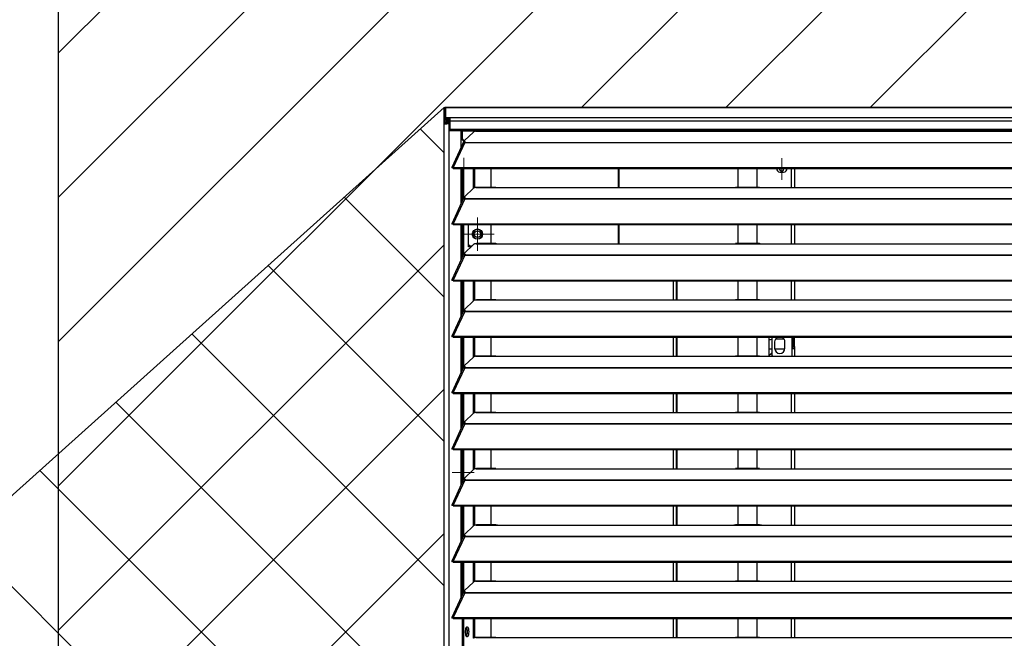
# Model space of a CAD drawing. Header units: millimetres. Extents: x 0 to 39025, y -31299 to 8400.
# Tile 202 of 206: x 15092 to 15857, y 6952 to 7433. Entities that reach past the tile are written whole.
import ezdxf

# ---------------------------------------------------------------- set-up
doc = ezdxf.new("R2010")
doc.units = ezdxf.units.MM
doc.layers.add('ODMIKI funkcionalni', color=253, linetype='Continuous')
doc.layers.add('ODMIKI varnostni', color=252, linetype='Continuous')

# ---------------------------------------------------------------- blocks, each defined once
blk = doc.blocks.new('SW_CENTERMARKSYMBOL_19')
at = {"color": 0, "linetype": 'Continuous', "lineweight": 18}
for p, q in [((0, 2.5), (0, 4.2)), ((-2.5, 0), (-4.2, 0)), ((0, 0), (-2.5, 0)), ((0, 0), (0, 2.5)), ((0, 0), (0, -2.5)), ((0, 0), (2.5, 0)), ((2.5, 0), (4.2, 0)), ((0, -2.5), (0, -4.2))]:
    blk.add_line(p, q, dxfattribs=at)
blk = doc.blocks.new('SW_CENTERMARKSYMBOL_24')
at = {"color": 0, "linetype": 'Continuous', "lineweight": 18}
for p, q in [((0, 2.5), (0, 4.9585)), ((-2.5, 0), (-4.9585, 0)), ((0, 0), (-2.5, 0)), ((0, 0), (0, 2.5)), ((0, 0), (0, -2.5)), ((0, 0), (2.5, 0)), ((2.5, 0), (4.9585, 0)), ((0, -2.5), (0, -4.9585))]:
    blk.add_line(p, q, dxfattribs=at)
blk = doc.blocks.new('SW_CENTERMARKSYMBOL_26')
at = {"color": 0, "linetype": 'Continuous', "lineweight": 18}
for p, q in [((0, 2.5), (0, 4.2)), ((-2.5, 0), (-4.2, 0)), ((0, 0), (-2.5, 0)), ((0, 0), (0, 2.5)), ((0, 0), (0, -2.5)), ((0, 0), (2.5, 0)), ((2.5, 0), (4.2, 0)), ((0, -2.5), (0, -4.2))]:
    blk.add_line(p, q, dxfattribs=at)
blk = doc.blocks.new('SW_CENTERMARKSYMBOL_28')
at = {"color": 0, "linetype": 'Continuous', "lineweight": 18}
for p, q in [((0, 2.5), (0, 4.25)), ((-2.5, 0), (-4.25, 0)), ((0, 0), (-2.5, 0)), ((0, 0), (0, 2.5)), ((0, 0), (0, -2.5)), ((0, 0), (2.5, 0)), ((2.5, 0), (4.25, 0)), ((0, -2.5), (0, -4.25))]:
    blk.add_line(p, q, dxfattribs=at)
blk = doc.blocks.new('SW_CENTERMARKSYMBOL_33')
at = {"color": 0, "linetype": 'Continuous', "lineweight": 18}
for p, q in [((0, 5), (0, 6.5)), ((-5, 0), (-6.5, 0)), ((0, 0), (-2.5, 0)), ((0, 0), (0, 2.5)), ((0, 0), (0, -2.5)), ((0, 0), (2.5, 0)), ((5, 0), (6.5, 0)), ((0, -5), (0, -6.5))]:
    blk.add_line(p, q, dxfattribs=at)
blk = doc.blocks.new('Adapt 2 S (zadaj)')
at = {"linetype": 'Continuous'}
for p, q in [((0, 897.22), (0, 889.5)), ((1148.95, 898.29), (1.05, 898.29)), ((1.05, 898.29), (1148.95, 898.29)), ((1.05, 898.29), (1.05, 898.27)), ((1.05, 898.29), (1.05, 898.29)), ((1.05, 898.27), (1.05, 890.55)), ((0, 889.5), (0, 885.35)), ((1.05, 890.55), (4.5, 890.55)), ((1.05, 890.55), (1.05, 890.55)), ((1.05, 890.55), (1148.95, 890.55)), ((1.05, 890.55), (1.05, 889.55)), ((1.05, 889.55), (4.5, 889.55)), ((1.05, 889.55), (1.05, 889.45)), ((1.05, 889.45), (1.05, 888.45)), ((1.05, 889.45), (4.15, 889.45)), ((1.05, 888.45), (4.15, 888.45)), ((2, 887.34), (2, 888.45)), ((4.15, 889.45), (4.5, 889.46)), ((4.15, 889.45), (4.15, 888.45)), ((4.15, 888.45), (4.5, 888.46)), ((4.5, 890.55), (4.5, 887.65)), ((0, 16.6), (0, 885.35)), ((2, 887.34), (2, 886.34)), ((2, 887.34), (3.9, 887.33)), ((3.9, 886.33), (2, 886.34)), ((2.01, 885.73), (2, 885.73)), ((2.95, 886.03), (4.5, 886.14)), ((3.9, 886.03), (2.95, 886.03)), ((3.9, 887.33), (4.5, 887.37)), ((3.9, 887.33), (3.9, 886.33)), ((3.9, 886.33), (4.5, 886.37)), ((3.9, 886.03), (4.5, 886.07)), ((3.9, 16.6), (3.9, 886.03)), ((4.5, 887.65), (4.5, 881.54)), ((1145.5, 887.65), (4.5, 887.65)), ((4.5, 881.54), (1145.5, 881.54)), ((4.5, 881.54), (4.5, 880.49)), ((4.5, 880.49), (1145.5, 880.49)), ((13.29, 867.36), (13.29, 880.49)), ((14.25, 879.85), (14.25, 880.49)), ((19.25, 879.85), (19.25, 880.49)), ((36.25, 880.49), (36.25, 879.93)), ((44.25, 879.85), (44.25, 880.49)), ((51.05, 879.85), (51.05, 880.49)), ((13.29, 874.59), (13.4, 874.59)), ((13.4, 873.09), (13.29, 873.09)), ((13.4, 874.59), (13.4, 873.09)), ((14.25, 874.59), (13.4, 874.59)), ((15.01, 873.09), (13.4, 873.09)), ((19.25, 879.85), (14.25, 879.85)), ((14.25, 873.85), (14.25, 879.85)), ((15.25, 872.85), (14.25, 873.85)), ((14.25, 873.09), (14.25, 872.85)), ((14.25, 872.85), (15.25, 872.85)), ((15.25, 872.85), (16.12, 872.85)), ((22.84, 879.23), (15.84, 872.58)), ((16, 872.85), (16, 872.73)), ((24.64, 879.85), (19.25, 879.85)), ((25, 879.85), (25.28, 879.9)), ((25, 879.85), (42, 879.85)), ((40.31, 879.93), (25.28, 879.93)), ((42, 879.85), (225, 879.85)), ((44.25, 879.85), (42, 879.85)), ((44.25, 879.85), (51.05, 879.85)), ((225, 879.85), (247, 879.85)), ((245.31, 879.93), (226.65, 879.93)), ((247, 879.85), (818, 879.85)), ((14.94, 870.95), (6.04, 851.66)), ((16.11, 870.96), (7.19, 851.64)), ((14.39, 869.74), (13.29, 867.36)), ((15, 871.85), (14.39, 869.85)), ((14.39, 869.74), (14.39, 869.85)), ((15, 871.85), (15.7, 871.85)), ((15.62, 871.14), (15.79, 871.31)), ((15.7, 872.3), (15.7, 872.3)), ((15.7, 872.3), (15.7, 871.54)), ((16.11, 870.97), (16.11, 870.96)), ((16.11, 870.96), (16.21, 870.96)), ((16.19, 870.96), (16.21, 870.99)), ((16.21, 871.18), (16.67, 871.61)), ((16.21, 870.96), (16.21, 871.18)), ((16.21, 871.18), (1133.33, 871.18)), ((16.21, 870.96), (1133.33, 870.96)), ((6.87, 851.27), (6.11, 851.27)), ((7.19, 850.99), (7.19, 851.64)), ((7.19, 851.64), (7.21, 851.63)), ((7.19, 850.99), (7.21, 850.98)), ((7.21, 850.98), (7.21, 851.63)), ((7.21, 851.63), (1142.79, 851.63)), ((7.21, 850.98), (1142.79, 850.98)), ((13.29, 823.61), (13.29, 850.98)), ((14.38, 825.99), (14.38, 850.98)), ((15.33, 827.39), (15.33, 850.98)), ((23.01, 835.6), (23.01, 850.98)), ((23.96, 835.95), (23.96, 850.98)), ((36.51, 836.18), (36.51, 850.98)), ((135.5, 836.1), (135.5, 850.98)), ((135.8, 850.98), (135.8, 836.1)), ((228.5, 850.98), (228.5, 836.18)), ((243.5, 836.18), (243.5, 850.98)), ((264.2, 850.55), (264.14, 850.98)), ((270, 836.1), (270, 850.98)), ((272.5, 850.98), (272.5, 836.1)), ((13.29, 843.65), (14.38, 843.65)), ((135.5, 843.65), (135.8, 843.65)), ((261, 848.05), (264, 848.05)), ((22.84, 835.48), (15.84, 828.83)), ((25, 836.1), (25.28, 836.15)), ((25, 836.1), (42, 836.1)), ((40.31, 836.18), (25.28, 836.18)), ((42, 836.1), (225, 836.1)), ((225, 836.1), (247, 836.1)), ((245.31, 836.18), (226.65, 836.18)), ((247, 836.1), (818, 836.1)), ((14.94, 827.2), (6.04, 807.91)), ((16.11, 827.21), (7.19, 807.89)), ((15.62, 827.39), (15.79, 827.56)), ((15.7, 828.55), (15.7, 827.79)), ((16.11, 827.22), (16.11, 827.21)), ((16.11, 827.21), (16.21, 827.21)), ((16.19, 827.21), (16.21, 827.24)), ((16.21, 827.43), (16.67, 827.86)), ((16.21, 827.43), (1133.33, 827.43)), ((16.21, 827.21), (16.21, 827.43)), ((16.21, 827.21), (1133.33, 827.21)), ((6.87, 807.52), (6.11, 807.52)), ((7.19, 807.89), (7.21, 807.88)), ((7.19, 807.24), (7.19, 807.89)), ((7.19, 807.24), (7.21, 807.23)), ((7.21, 807.88), (1142.79, 807.88)), ((7.21, 807.23), (7.21, 807.88)), ((7.21, 807.23), (1142.79, 807.23)), ((13.29, 779.86), (13.29, 807.23)), ((14.38, 782.24), (14.38, 807.23)), ((15.33, 783.64), (15.33, 807.23)), ((18.96, 789.85), (18.96, 807.23)), ((36.51, 792.43), (36.51, 807.23)), ((135.5, 792.35), (135.5, 807.23)), ((135.8, 807.23), (135.8, 792.35)), ((228.5, 807.23), (228.5, 792.43)), ((243.5, 792.43), (243.5, 807.23)), ((270, 792.35), (270, 807.23)), ((272.5, 807.23), (272.5, 792.35)), ((22.84, 791.73), (15.84, 785.08)), ((19.96, 790.85), (18.96, 791.85)), ((20.86, 789.85), (18.96, 789.85)), ((19.96, 790.85), (21.91, 790.85)), ((25, 792.35), (25.28, 792.4)), ((25, 792.35), (42, 792.35)), ((40.31, 792.43), (25.28, 792.43)), ((42, 792.35), (225, 792.35)), ((225, 792.35), (247, 792.35)), ((245.31, 792.43), (226.65, 792.43)), ((247, 792.35), (818, 792.35)), ((14.94, 783.45), (6.04, 764.16)), ((16.11, 783.46), (7.19, 764.14)), ((15.62, 783.64), (15.79, 783.81)), ((15.7, 784.8), (15.7, 784.04)), ((16.11, 783.47), (16.11, 783.46)), ((16.11, 783.46), (16.21, 783.46)), ((16.19, 783.46), (16.21, 783.49)), ((16.21, 783.68), (16.67, 784.11)), ((16.21, 783.68), (1133.33, 783.68)), ((16.21, 783.46), (16.21, 783.68)), ((16.21, 783.46), (1133.33, 783.46)), ((6.87, 763.77), (6.11, 763.77)), ((7.19, 764.14), (7.21, 764.13)), ((7.19, 763.49), (7.19, 764.14)), ((7.19, 763.49), (7.21, 763.48)), ((7.21, 764.13), (1142.79, 764.13)), ((7.21, 763.48), (7.21, 764.13)), ((7.21, 763.48), (1142.79, 763.48)), ((13.29, 736.11), (13.29, 763.48)), ((14.38, 738.49), (14.38, 763.48)), ((15.33, 739.89), (15.33, 763.48)), ((23.01, 748.1), (23.01, 763.48)), ((23.96, 748.45), (23.96, 763.48)), ((36.51, 748.68), (36.51, 763.48)), ((178.2, 763.48), (178.2, 748.6)), ((180.5, 763.48), (180.5, 748.6)), ((181, 763.48), (181, 748.6)), ((228.5, 763.48), (228.5, 748.68)), ((243.5, 748.68), (243.5, 763.48)), ((270, 748.6), (270, 763.48)), ((272.5, 763.48), (272.5, 748.6)), ((22.84, 747.98), (15.84, 741.33)), ((25, 748.6), (25.28, 748.65)), ((25, 748.6), (42, 748.6)), ((40.31, 748.68), (25.28, 748.68)), ((42, 748.6), (225, 748.6)), ((225, 748.6), (247, 748.6)), ((245.31, 748.68), (226.65, 748.68)), ((247, 748.6), (818, 748.6)), ((14.94, 739.7), (6.04, 720.41)), ((16.11, 739.71), (7.19, 720.39)), ((15.62, 739.89), (15.79, 740.06)), ((15.7, 741.05), (15.7, 740.29)), ((16.11, 739.72), (16.11, 739.71)), ((16.11, 739.71), (16.21, 739.71)), ((16.19, 739.71), (16.21, 739.74)), ((16.21, 739.93), (16.67, 740.36)), ((16.21, 739.71), (16.21, 739.93)), ((16.21, 739.93), (1133.33, 739.93)), ((16.21, 739.71), (1133.33, 739.71)), ((6.87, 720.02), (6.11, 720.02)), ((7.19, 720.39), (7.21, 720.38)), ((7.19, 719.74), (7.19, 720.39)), ((7.19, 719.74), (7.21, 719.73)), ((7.21, 720.38), (1142.79, 720.38)), ((7.21, 719.73), (7.21, 720.38)), ((7.21, 719.73), (1142.79, 719.73)), ((13.29, 692.36), (13.29, 719.73)), ((14.38, 694.74), (14.38, 719.73)), ((15.33, 696.14), (15.33, 719.73)), ((23.01, 704.35), (23.01, 719.73)), ((23.96, 704.7), (23.96, 719.73)), ((36.51, 704.93), (36.51, 719.73)), ((178.2, 719.73), (178.2, 704.85)), ((180.5, 719.73), (180.5, 704.85)), ((181, 719.73), (181, 704.85)), ((228.5, 719.73), (228.5, 704.93)), ((243.5, 704.93), (243.5, 719.73)), ((252.5, 719.73), (252.5, 704.85)), ((255, 705.55), (255, 719.73)), ((270.7, 710.55), (270.7, 719.73)), ((271.5, 712.55), (271.5, 719.73)), ((272.5, 712.55), (272.5, 719.73)), ((257, 716.05), (257, 711.05)), ((264.43, 718.1), (257.57, 718.1)), ((265, 711.05), (265, 716.05)), ((271.5, 712.55), (272.5, 712.55)), ((271.5, 710.55), (271.5, 712.55)), ((272.5, 712.55), (272.5, 710.55)), ((22.84, 704.23), (15.84, 697.58)), ((25, 704.85), (25.28, 704.9)), ((25, 704.85), (42, 704.85)), ((40.31, 704.93), (25.28, 704.93)), ((42, 704.85), (225, 704.85)), ((225, 704.85), (247, 704.85)), ((245.31, 704.93), (226.65, 704.93)), ((247, 704.85), (818, 704.85)), ((254.5, 707.05), (252.5, 705.05)), ((252.98, 705.53), (252.5, 705.61)), ((252.75, 705.3), (252.5, 705.3)), ((254.5, 707.05), (255, 707.05)), ((255, 705.55), (255.7, 704.85)), ((257.04, 710.5), (264.96, 710.5)), ((270, 704.85), (270.7, 705.55)), ((270, 704.85), (270, 704.85)), ((271.5, 710.55), (270.7, 710.55)), ((270.7, 705.55), (270.7, 710.55)), ((272.5, 710.55), (271.5, 710.55)), ((272.5, 710.55), (272.5, 704.85)), ((15.7, 697.3), (15.7, 696.54)), ((16.21, 696.18), (16.67, 696.61)), ((14.94, 695.95), (6.04, 676.66)), ((16.11, 695.96), (7.19, 676.64)), ((15.62, 696.14), (15.79, 696.31)), ((16.11, 695.97), (16.11, 695.96)), ((16.11, 695.96), (16.21, 695.96)), ((16.19, 695.96), (16.21, 695.99)), ((16.21, 695.96), (16.21, 696.18)), ((16.21, 696.18), (1133.33, 696.18)), ((16.21, 695.96), (1133.33, 695.96)), ((6.87, 676.27), (6.11, 676.27)), ((7.19, 676.64), (7.21, 676.63)), ((7.19, 675.99), (7.19, 676.64)), ((7.19, 675.99), (7.21, 675.98)), ((7.21, 676.63), (1142.79, 676.63)), ((7.21, 675.98), (7.21, 676.63)), ((7.21, 675.98), (1142.79, 675.98)), ((13.29, 648.61), (13.29, 675.98)), ((14.38, 650.99), (14.38, 675.98)), ((15.33, 652.39), (15.33, 675.98)), ((23.01, 660.6), (23.01, 675.98)), ((23.96, 660.95), (23.96, 675.98)), ((36.51, 661.18), (36.51, 675.98)), ((178.2, 675.98), (178.2, 661.1)), ((180.5, 675.98), (180.5, 661.1)), ((181, 675.98), (181, 661.1)), ((228.5, 675.98), (228.5, 661.18)), ((243.5, 661.18), (243.5, 675.98)), ((270, 661.1), (270, 675.98)), ((272.5, 675.98), (272.5, 661.1)), ((22.84, 660.48), (15.84, 653.83)), ((25, 661.1), (25.28, 661.15)), ((25, 661.1), (42, 661.1)), ((40.31, 661.18), (25.28, 661.18)), ((42, 661.1), (225, 661.1)), ((225, 661.1), (247, 661.1)), ((245.31, 661.18), (226.65, 661.18)), ((247, 661.1), (818, 661.1)), ((14.94, 652.2), (6.04, 632.91)), ((16.11, 652.21), (7.19, 632.89)), ((15.62, 652.39), (15.79, 652.56)), ((15.7, 653.55), (15.7, 652.79)), ((16.11, 652.22), (16.11, 652.21)), ((16.11, 652.21), (16.21, 652.21)), ((16.19, 652.21), (16.21, 652.24)), ((16.21, 652.43), (16.67, 652.86)), ((16.21, 652.43), (1133.33, 652.43)), ((16.21, 652.21), (16.21, 652.43)), ((16.21, 652.21), (1133.33, 652.21)), ((6.87, 632.52), (6.11, 632.52)), ((7.19, 632.89), (7.21, 632.88)), ((7.19, 632.24), (7.19, 632.89)), ((7.19, 632.24), (7.21, 632.23)), ((7.21, 632.88), (1142.79, 632.88)), ((7.21, 632.23), (7.21, 632.88)), ((7.21, 632.23), (1142.79, 632.23)), ((13.29, 604.86), (13.29, 632.23)), ((14.38, 607.24), (14.38, 632.23)), ((15.33, 608.64), (15.33, 632.23)), ((23.01, 616.85), (23.01, 632.23)), ((23.96, 617.2), (23.96, 632.23)), ((36.51, 617.43), (36.51, 632.23)), ((178.2, 632.23), (178.2, 617.35)), ((180.5, 632.23), (180.5, 617.35)), ((181, 632.23), (181, 617.35)), ((228.5, 632.23), (228.5, 617.43)), ((243.5, 617.43), (243.5, 632.23)), ((270, 617.35), (270, 632.23)), ((272.5, 632.23), (272.5, 617.35)), ((181, 627.35), (180.5, 627.35)), ((14.38, 618.35), (13.29, 618.35)), ((22.84, 616.73), (15.84, 610.08)), ((25, 617.35), (25.28, 617.4)), ((25, 617.35), (42, 617.35)), ((40.31, 617.43), (25.28, 617.43)), ((42, 617.35), (225, 617.35)), ((225, 617.35), (247, 617.35)), ((245.31, 617.43), (226.65, 617.43)), ((247, 617.35), (818, 617.35)), ((14.94, 608.45), (6.04, 589.16)), ((16.11, 608.46), (7.19, 589.14)), ((13.29, 610.35), (14.38, 610.35)), ((15.62, 608.64), (15.79, 608.81)), ((15.7, 609.8), (15.7, 609.04)), ((16.11, 608.47), (16.11, 608.46)), ((16.11, 608.46), (16.21, 608.46)), ((16.19, 608.46), (16.21, 608.49)), ((16.21, 608.68), (16.67, 609.11)), ((16.21, 608.46), (16.21, 608.68)), ((16.21, 608.68), (1133.33, 608.68)), ((16.21, 608.46), (1133.33, 608.46)), ((6.87, 588.77), (6.11, 588.77)), ((7.19, 588.49), (7.19, 589.14)), ((7.19, 589.14), (7.21, 589.13)), ((7.19, 588.49), (7.21, 588.48)), ((7.21, 588.48), (7.21, 589.13)), ((7.21, 589.13), (1142.79, 589.13)), ((7.21, 588.48), (1142.79, 588.48)), ((13.29, 561.11), (13.29, 588.48)), ((14.38, 563.49), (14.38, 588.48)), ((15.33, 564.89), (15.33, 588.48)), ((23.01, 573.1), (23.01, 588.48)), ((23.96, 573.45), (23.96, 588.48)), ((36.51, 573.68), (36.51, 588.48)), ((178.2, 588.48), (178.2, 573.6)), ((180.5, 588.48), (180.5, 573.6)), ((181, 588.48), (181, 573.6)), ((228.5, 588.48), (228.5, 573.68)), ((243.5, 573.68), (243.5, 588.48)), ((270, 573.6), (270, 588.48)), ((272.5, 588.48), (272.5, 573.6)), ((22.84, 572.98), (15.84, 566.33)), ((25, 573.6), (25.28, 573.65)), ((25, 573.6), (42, 573.6)), ((40.31, 573.68), (25.28, 573.68)), ((42, 573.6), (225, 573.6)), ((225, 573.6), (247, 573.6)), ((245.31, 573.68), (226.65, 573.68)), ((247, 573.6), (818, 573.6)), ((14.94, 564.7), (6.04, 545.41)), ((16.11, 564.71), (7.19, 545.39)), ((15.62, 564.89), (15.79, 565.06)), ((15.7, 566.05), (15.7, 565.29)), ((16.11, 564.72), (16.11, 564.71)), ((16.11, 564.71), (16.21, 564.71)), ((16.19, 564.71), (16.21, 564.74)), ((16.21, 564.93), (16.67, 565.36)), ((16.21, 564.93), (1133.33, 564.93)), ((16.21, 564.71), (16.21, 564.93)), ((16.21, 564.71), (1133.33, 564.71)), ((6.87, 545.02), (6.11, 545.02)), ((7.19, 544.74), (7.19, 545.39)), ((7.19, 545.39), (7.21, 545.38)), ((7.19, 544.74), (7.21, 544.73)), ((7.21, 544.73), (7.21, 545.38)), ((7.21, 545.38), (1142.79, 545.38)), ((7.21, 544.73), (1142.79, 544.73)), ((13.29, 517.36), (13.29, 544.73)), ((14.38, 519.74), (14.38, 544.73)), ((15.33, 521.14), (15.33, 544.73)), ((23.01, 529.35), (23.01, 544.73)), ((23.96, 529.7), (23.96, 544.73)), ((36.51, 529.93), (36.51, 544.73)), ((178.2, 544.73), (178.2, 529.85)), ((180.5, 544.73), (180.5, 529.85)), ((181, 544.73), (181, 529.85)), ((228.5, 544.73), (228.5, 529.93)), ((243.5, 529.93), (243.5, 544.73)), ((270, 529.85), (270, 544.73)), ((272.5, 544.73), (272.5, 529.85)), ((22.84, 529.23), (15.84, 522.58)), ((25, 529.85), (25.28, 529.9)), ((25, 529.85), (42, 529.85)), ((40.31, 529.93), (25.28, 529.93)), ((42, 529.85), (225, 529.85)), ((225, 529.85), (247, 529.85)), ((245.31, 529.93), (226.65, 529.93)), ((247, 529.85), (818, 529.85)), ((14.94, 520.95), (6.04, 501.66)), ((16.11, 520.96), (7.19, 501.64)), ((15.62, 521.14), (15.79, 521.31)), ((15.7, 522.3), (15.7, 521.54)), ((16.11, 520.97), (16.11, 520.96)), ((16.11, 520.96), (16.21, 520.96)), ((16.19, 520.96), (16.21, 520.99)), ((16.21, 521.18), (16.67, 521.61)), ((16.21, 520.96), (16.21, 521.18)), ((16.21, 521.18), (1133.33, 521.18)), ((16.21, 520.96), (1133.33, 520.96)), ((6.87, 501.27), (6.11, 501.27)), ((7.19, 501.64), (7.21, 501.63)), ((7.19, 500.99), (7.19, 501.64)), ((7.19, 500.99), (7.21, 500.98)), ((7.21, 501.63), (1142.79, 501.63)), ((7.21, 500.98), (7.21, 501.63)), ((7.21, 500.98), (1142.79, 500.98)), ((14.38, 475.99), (14.38, 500.98)), ((15.33, 477.39), (15.33, 500.98)), ((23.01, 485.6), (23.01, 500.98)), ((23.96, 485.95), (23.96, 500.98)), ((36.51, 486.18), (36.51, 500.98)), ((178.2, 500.98), (178.2, 486.1)), ((180.5, 500.98), (180.5, 486.1)), ((181, 500.98), (181, 486.1)), ((228.5, 500.98), (228.5, 486.18)), ((243.5, 486.18), (243.5, 500.98)), ((270, 486.1), (270, 500.98)), ((272.5, 500.98), (272.5, 486.1)), ((17.81, 492.63), (16.87, 492.63)), ((17.19, 493.78), (17.81, 492.63)), ((17.81, 492.63), (17.81, 488.47)), ((18.08, 488.76), (18.08, 492.35)), ((17.81, 488.47), (16.87, 488.47)), ((17.81, 488.47), (17.19, 487.33)), ((25, 486.1), (25.28, 486.15)), ((25, 486.1), (42, 486.1)), ((40.31, 486.18), (25.28, 486.18)), ((42, 486.1), (225, 486.1)), ((225, 486.1), (247, 486.1)), ((245.31, 486.18), (226.65, 486.18)), ((247, 486.1), (818, 486.1))]:
    blk.add_line(p, q, dxfattribs=at)
at = {"linetype": 'Continuous', "flags": 128}
for points in [[(15.84, 872.58), (15.74, 872.45), (15.7, 872.32), (15.72, 872.19), (15.79, 872.06), (15.93, 871.94), (16.13, 871.82), (16.37, 871.71), (16.67, 871.61)], [(13.29, 849.49), (13.73, 848.88), (14.38, 848.41)], [(15.84, 828.83), (15.74, 828.7), (15.7, 828.57), (15.72, 828.44), (15.79, 828.31), (15.93, 828.19), (16.13, 828.07), (16.37, 827.96), (16.67, 827.86)], [(15.84, 785.08), (15.74, 784.95), (15.7, 784.82), (15.72, 784.69), (15.79, 784.56), (15.93, 784.44), (16.13, 784.32), (16.37, 784.21), (16.67, 784.11)], [(15.84, 741.33), (15.74, 741.2), (15.7, 741.07), (15.72, 740.94), (15.79, 740.81), (15.93, 740.69), (16.13, 740.57), (16.37, 740.46), (16.67, 740.36)], [(15.84, 697.58), (15.74, 697.45), (15.7, 697.32), (15.72, 697.19), (15.79, 697.06), (15.93, 696.94), (16.13, 696.82), (16.37, 696.71), (16.67, 696.61)], [(15.84, 653.83), (15.74, 653.7), (15.7, 653.57), (15.72, 653.44), (15.79, 653.31), (15.93, 653.19), (16.13, 653.07), (16.37, 652.96), (16.67, 652.86)], [(14.4, 616.85), (13.44, 616.66), (13.29, 616.59)], [(13.29, 612.11), (13.44, 612.04), (14.4, 611.85)], [(15.84, 610.08), (15.74, 609.95), (15.7, 609.82), (15.72, 609.69), (15.79, 609.56), (15.93, 609.44), (16.13, 609.32), (16.37, 609.21), (16.67, 609.11)], [(15.84, 566.33), (15.74, 566.2), (15.7, 566.07), (15.72, 565.94), (15.79, 565.81), (15.93, 565.69), (16.13, 565.57), (16.37, 565.46), (16.67, 565.36)], [(15.84, 522.58), (15.74, 522.45), (15.7, 522.32), (15.72, 522.19), (15.79, 522.06), (15.93, 521.94), (16.13, 521.82), (16.37, 521.71), (16.67, 521.61)], [(19.16, 490.56), (19.1, 489.38), (18.94, 488.3), (18.69, 487.43), (18.38, 486.83), (18.02, 486.57), (17.65, 486.66), (17.31, 487.09), (17.02, 487.83), (16.81, 488.82), (16.7, 489.96), (16.7, 491.15), (16.81, 492.29), (17.02, 493.28), (17.31, 494.02), (17.65, 494.46), (18.02, 494.54), (18.38, 494.28), (18.69, 493.68), (18.94, 492.81), (19.1, 491.73), (19.16, 490.56)]]:
    blk.add_lwpolyline(points, dxfattribs=at)
at = {"linetype": 'Continuous'}
for radius in [4, 2.46]:
    blk.add_circle((25.96, 799.85), radius, dxfattribs=at)
for centre, radius, start, end in [((1.05, 897.22), 1.05, 89.99318, 179.99318), ((1.05, 889.5), 1.05, 89.98903, 270.01097), ((1.05, 889.5), 0.05, 89.98903, 270.01097), ((16.08, 872.28), 0.384, 128.08938, 177.63645), ((16.41, 871.73), 0.743, 194.93797, 255.84156), ((15.5, 850.65), 1.7, 168.68847, 228.96529), ((261, 850.55), 2.5, 170.01575, 270), ((262.5, 850.55), 1.7, 165.22837, 0), ((264, 850.55), 2.5, 270, 9.98425), ((16.41, 827.98), 0.743, 194.93797, 255.84156), ((25.96, 799.85), 3.6, 0, 180), ((25.96, 799.85), 3.6, 180, 0), ((16.41, 784.23), 0.743, 194.93797, 255.84156), ((16.41, 740.48), 0.743, 194.93797, 255.84156), ((261, 716.05), 4, 112.94772, 180), ((261, 716.05), 4, 0, 67.05228), ((261, 711.05), 4, 180, 0), ((16.41, 696.73), 0.743, 194.93797, 255.84156), ((16.41, 652.98), 0.743, 194.93797, 255.84156), ((14.9, 614.35), 1.75, 107.15163, 157.11639), ((14.9, 614.35), 1.75, 202.88361, 252.84837), ((16.41, 609.23), 0.743, 194.93797, 255.84156), ((16.41, 565.48), 0.743, 194.93797, 255.84156), ((16.41, 521.73), 0.743, 194.93797, 255.84156), ((11.15, 491.03), 7.08, 356.19458, 27.08434), ((11.15, 490.09), 7.08, 332.91566, 3.80542)]:
    blk.add_arc(centre, radius, start, end, dxfattribs=at)
for points, knots in [([(2, 887.34), (1.74, 887.34), (1.48, 887.29), (0.99, 887.09), (0.77, 886.94), (0.4, 886.57), (0.25, 886.35), (0.05, 885.87), (0, 885.61), (0, 885.35)], [0, 0, 0, 0, 0.25, 0.25, 0.5, 0.5, 0.75, 0.75, 1, 1, 1, 1]), ([(0, 885.35), (0, 885.37), (0.04, 885.4), (0.21, 885.46), (0.33, 885.49), (0.63, 885.55), (0.82, 885.57), (1.23, 885.63), (1.45, 885.66), (1.92, 885.72), (2.16, 885.75), (2.62, 885.8), (2.84, 885.83), (3.25, 885.89), (3.42, 885.92), (3.72, 885.97), (3.83, 886), (3.9, 886.03)], [0, 0, 0, 0, 0.125, 0.125, 0.25, 0.25, 0.375, 0.375, 0.5, 0.5, 0.625, 0.625, 0.75, 0.75, 0.875, 0.875, 1, 1, 1, 1]), ([(2, 886.34), (1.87, 886.32), (1.61, 886.3), (1.28, 886.06), (1.09, 885.82), (1.06, 885.65), (1.05, 885.61)], [0, 0, 0, 0, 0.301721, 0.603442, 0.905162, 1, 1, 1, 1]), ([(2.01, 885.73), (2.07, 885.74), (2.25, 885.79), (2.53, 885.86), (2.81, 885.95), (2.9, 886), (2.95, 886.03)], [0, 0, 0, 0, 0.150902, 0.433934, 0.716967, 1, 1, 1, 1]), ([(25, 879.85), (24.95, 879.85), (24.85, 879.84), (24.7, 879.82), (24.56, 879.81), (24.42, 879.79), (24.21, 879.76), (23.95, 879.71), (23.65, 879.63), (23.39, 879.55), (23.18, 879.46), (23.03, 879.38), (22.92, 879.31), (22.87, 879.26), (22.84, 879.23)], [0, 0, 0, 0, 0.05012, 0.100056, 0.149941, 0.199906, 0.250083, 0.374963, 0.500023, 0.624903, 0.749964, 0.833371, 0.916513, 1, 1, 1, 1]), ([(40.31, 879.91), (40.48, 879.91), (41, 879.91), (41.6, 879.87), (42, 879.85)], [0, 0, 0, 0, 0.3331558, 1, 1, 1, 1]), ([(225, 879.85), (225.39, 879.87), (225.98, 879.91), (226.48, 879.9), (226.65, 879.9)], [0, 0, 0, 0, 0.650514, 1, 1, 1, 1]), ([(245.31, 879.91), (245.48, 879.91), (246, 879.91), (246.6, 879.87), (247, 879.85)], [0, 0, 0, 0, 0.333156, 1, 1, 1, 1]), ([(14.96, 870.94), (15.01, 871.01), (15.1, 871.17), (15.54, 871.22), (15.92, 871.05), (16.11, 870.97)], [0, 0, 0, 0, 0.280914, 0.640457, 1, 1, 1, 1]), ([(7.19, 851.64), (7, 851.75), (6.81, 851.82), (6.47, 851.88), (6.33, 851.87), (6.11, 851.77), (6.04, 851.69), (6, 851.5), (6.03, 851.38), (6.11, 851.27)], [0, 0, 0, 0, 0.25, 0.25, 0.5, 0.5, 0.75, 0.75, 1, 1, 1, 1]), ([(7.19, 850.99), (7.11, 851.08), (7.04, 851.16), (6.91, 851.26), (6.85, 851.3), (6.78, 851.33), (6.76, 851.33), (6.78, 851.31), (6.81, 851.29), (6.87, 851.27)], [0, 0, 0, 0, 0.25, 0.25, 0.5, 0.5, 0.75, 0.75, 1, 1, 1, 1]), ([(25, 836.1), (24.95, 836.1), (24.85, 836.09), (24.7, 836.07), (24.56, 836.06), (24.42, 836.04), (24.21, 836.01), (23.95, 835.96), (23.65, 835.88), (23.39, 835.8), (23.18, 835.71), (23.03, 835.63), (22.92, 835.56), (22.87, 835.51), (22.84, 835.48)], [0, 0, 0, 0, 0.05012, 0.100056, 0.149941, 0.199906, 0.250083, 0.374963, 0.500023, 0.624903, 0.749964, 0.833371, 0.916513, 1, 1, 1, 1]), ([(40.31, 836.16), (40.48, 836.16), (41, 836.16), (41.6, 836.12), (42, 836.1)], [0, 0, 0, 0, 0.333156, 1, 1, 1, 1]), ([(225, 836.1), (225.39, 836.12), (225.98, 836.16), (226.48, 836.15), (226.65, 836.15)], [0, 0, 0, 0, 0.650514, 1, 1, 1, 1]), ([(245.31, 836.16), (245.48, 836.16), (246, 836.16), (246.6, 836.12), (247, 836.1)], [0, 0, 0, 0, 0.333156, 1, 1, 1, 1]), ([(14.96, 827.19), (15.01, 827.26), (15.1, 827.42), (15.54, 827.47), (15.92, 827.3), (16.11, 827.22)], [0, 0, 0, 0, 0.280914, 0.640457, 1, 1, 1, 1]), ([(7.19, 807.89), (7, 808), (6.81, 808.07), (6.47, 808.13), (6.33, 808.12), (6.11, 808.02), (6.04, 807.94), (6, 807.75), (6.03, 807.63), (6.11, 807.52)], [0, 0, 0, 0, 0.25, 0.25, 0.5, 0.5, 0.75, 0.75, 1, 1, 1, 1]), ([(7.19, 807.24), (7.11, 807.33), (7.04, 807.41), (6.91, 807.51), (6.85, 807.55), (6.78, 807.58), (6.76, 807.58), (6.78, 807.56), (6.81, 807.54), (6.87, 807.52)], [0, 0, 0, 0, 0.25, 0.25, 0.5, 0.5, 0.75, 0.75, 1, 1, 1, 1]), ([(25, 792.35), (24.95, 792.35), (24.85, 792.34), (24.7, 792.32), (24.56, 792.31), (24.42, 792.29), (24.21, 792.26), (23.95, 792.21), (23.65, 792.13), (23.39, 792.05), (23.18, 791.96), (23.03, 791.88), (22.92, 791.81), (22.87, 791.76), (22.84, 791.73)], [0, 0, 0, 0, 0.05012, 0.100056, 0.149941, 0.199906, 0.250083, 0.374963, 0.500023, 0.624903, 0.749964, 0.833371, 0.916513, 1, 1, 1, 1]), ([(40.31, 792.41), (40.48, 792.41), (41, 792.41), (41.6, 792.37), (42, 792.35)], [0, 0, 0, 0, 0.333156, 1, 1, 1, 1]), ([(225, 792.35), (225.39, 792.37), (225.98, 792.41), (226.48, 792.4), (226.65, 792.4)], [0, 0, 0, 0, 0.650514, 1, 1, 1, 1]), ([(245.31, 792.41), (245.48, 792.41), (246, 792.41), (246.6, 792.37), (247, 792.35)], [0, 0, 0, 0, 0.333156, 1, 1, 1, 1]), ([(14.96, 783.44), (15.01, 783.51), (15.1, 783.67), (15.54, 783.72), (15.92, 783.55), (16.11, 783.47)], [0, 0, 0, 0, 0.280914, 0.640457, 1, 1, 1, 1]), ([(7.19, 764.14), (7, 764.25), (6.81, 764.32), (6.47, 764.38), (6.33, 764.37), (6.11, 764.27), (6.04, 764.19), (6, 764), (6.03, 763.88), (6.11, 763.77)], [0, 0, 0, 0, 0.25, 0.25, 0.5, 0.5, 0.75, 0.75, 1, 1, 1, 1]), ([(7.19, 763.49), (7.11, 763.58), (7.04, 763.66), (6.91, 763.76), (6.85, 763.8), (6.78, 763.83), (6.76, 763.83), (6.78, 763.81), (6.81, 763.79), (6.87, 763.77)], [0, 0, 0, 0, 0.25, 0.25, 0.5, 0.5, 0.75, 0.75, 1, 1, 1, 1]), ([(25, 748.6), (24.95, 748.6), (24.85, 748.59), (24.7, 748.57), (24.56, 748.56), (24.42, 748.54), (24.21, 748.51), (23.95, 748.46), (23.65, 748.38), (23.39, 748.3), (23.18, 748.21), (23.03, 748.13), (22.92, 748.06), (22.87, 748.01), (22.84, 747.98)], [0, 0, 0, 0, 0.05012, 0.100056, 0.149941, 0.199906, 0.250083, 0.374963, 0.500023, 0.624903, 0.749964, 0.833371, 0.916513, 1, 1, 1, 1]), ([(40.31, 748.66), (40.48, 748.66), (41, 748.66), (41.6, 748.62), (42, 748.6)], [0, 0, 0, 0, 0.333156, 1, 1, 1, 1]), ([(225, 748.6), (225.39, 748.62), (225.98, 748.66), (226.48, 748.65), (226.65, 748.65)], [0, 0, 0, 0, 0.650514, 1, 1, 1, 1]), ([(245.31, 748.66), (245.48, 748.66), (246, 748.66), (246.6, 748.62), (247, 748.6)], [0, 0, 0, 0, 0.333156, 1, 1, 1, 1]), ([(14.96, 739.69), (15.01, 739.76), (15.1, 739.92), (15.54, 739.97), (15.92, 739.8), (16.11, 739.72)], [0, 0, 0, 0, 0.280914, 0.640457, 1, 1, 1, 1]), ([(7.19, 720.39), (7, 720.5), (6.81, 720.57), (6.47, 720.63), (6.33, 720.62), (6.11, 720.52), (6.04, 720.44), (6, 720.25), (6.03, 720.13), (6.11, 720.02)], [0, 0, 0, 0, 0.25, 0.25, 0.5, 0.5, 0.75, 0.75, 1, 1, 1, 1]), ([(7.19, 719.74), (7.11, 719.83), (7.04, 719.91), (6.91, 720.01), (6.85, 720.05), (6.78, 720.08), (6.76, 720.08), (6.78, 720.06), (6.81, 720.04), (6.87, 720.02)], [0, 0, 0, 0, 0.25, 0.25, 0.5, 0.5, 0.75, 0.75, 1, 1, 1, 1]), ([(255, 717.78), (254.94, 717.78), (254.13, 717.76), (253.28, 717.71), (252.54, 717.58), (252.5, 717.58)], [0, 0, 0, 0, 0.074029, 0.954543, 1, 1, 1, 1]), ([(25, 704.85), (24.95, 704.85), (24.85, 704.84), (24.7, 704.82), (24.56, 704.81), (24.42, 704.79), (24.21, 704.76), (23.95, 704.71), (23.65, 704.63), (23.39, 704.55), (23.18, 704.46), (23.03, 704.38), (22.92, 704.31), (22.87, 704.26), (22.84, 704.23)], [0, 0, 0, 0, 0.05012, 0.100056, 0.149941, 0.199906, 0.250083, 0.374963, 0.500023, 0.624903, 0.749964, 0.833371, 0.916513, 1, 1, 1, 1]), ([(40.31, 704.91), (40.48, 704.91), (41, 704.91), (41.6, 704.87), (42, 704.85)], [0, 0, 0, 0, 0.333156, 1, 1, 1, 1]), ([(225, 704.85), (225.39, 704.87), (225.98, 704.91), (226.48, 704.9), (226.65, 704.9)], [0, 0, 0, 0, 0.650514, 1, 1, 1, 1]), ([(245.31, 704.91), (245.48, 704.91), (246, 704.91), (246.6, 704.87), (247, 704.85)], [0, 0, 0, 0, 0.3331558, 1, 1, 1, 1]), ([(252.5, 710.49), (252.86, 710.55), (253.66, 710.7), (254.52, 710.74), (255, 710.77)], [0, 0, 0, 0, 0.443521, 1, 1, 1, 1]), ([(14.96, 695.94), (15.01, 696.01), (15.1, 696.17), (15.54, 696.22), (15.92, 696.05), (16.11, 695.97)], [0, 0, 0, 0, 0.280914, 0.640457, 1, 1, 1, 1]), ([(7.19, 676.64), (7, 676.75), (6.81, 676.82), (6.47, 676.88), (6.33, 676.87), (6.11, 676.77), (6.04, 676.69), (6, 676.5), (6.03, 676.38), (6.11, 676.27)], [0, 0, 0, 0, 0.25, 0.25, 0.5, 0.5, 0.75, 0.75, 1, 1, 1, 1]), ([(7.19, 675.99), (7.11, 676.08), (7.04, 676.16), (6.91, 676.26), (6.85, 676.3), (6.78, 676.33), (6.76, 676.33), (6.78, 676.31), (6.81, 676.29), (6.87, 676.27)], [0, 0, 0, 0, 0.25, 0.25, 0.5, 0.5, 0.75, 0.75, 1, 1, 1, 1]), ([(25, 661.1), (24.95, 661.1), (24.85, 661.09), (24.7, 661.07), (24.56, 661.06), (24.42, 661.04), (24.21, 661.01), (23.95, 660.96), (23.65, 660.88), (23.39, 660.8), (23.18, 660.71), (23.03, 660.63), (22.92, 660.56), (22.87, 660.51), (22.84, 660.48)], [0, 0, 0, 0, 0.05012, 0.100056, 0.149941, 0.199906, 0.250083, 0.374963, 0.500023, 0.624903, 0.749964, 0.833371, 0.916513, 1, 1, 1, 1]), ([(40.31, 661.16), (40.48, 661.16), (41, 661.16), (41.6, 661.12), (42, 661.1)], [0, 0, 0, 0, 0.3331558, 1, 1, 1, 1]), ([(225, 661.1), (225.39, 661.12), (225.98, 661.16), (226.48, 661.15), (226.65, 661.15)], [0, 0, 0, 0, 0.650514, 1, 1, 1, 1]), ([(245.31, 661.16), (245.48, 661.16), (246, 661.16), (246.6, 661.12), (247, 661.1)], [0, 0, 0, 0, 0.333156, 1, 1, 1, 1]), ([(14.96, 652.19), (15.01, 652.26), (15.1, 652.42), (15.54, 652.47), (15.92, 652.3), (16.11, 652.22)], [0, 0, 0, 0, 0.280914, 0.640457, 1, 1, 1, 1]), ([(7.19, 632.89), (7, 633), (6.81, 633.07), (6.47, 633.13), (6.33, 633.12), (6.11, 633.02), (6.04, 632.94), (6, 632.75), (6.03, 632.63), (6.11, 632.52)], [0, 0, 0, 0, 0.25, 0.25, 0.5, 0.5, 0.75, 0.75, 1, 1, 1, 1]), ([(7.19, 632.24), (7.11, 632.33), (7.04, 632.41), (6.91, 632.51), (6.85, 632.55), (6.78, 632.58), (6.76, 632.58), (6.78, 632.56), (6.81, 632.54), (6.87, 632.52)], [0, 0, 0, 0, 0.25, 0.25, 0.5, 0.5, 0.75, 0.75, 1, 1, 1, 1]), ([(25, 617.35), (24.95, 617.35), (24.85, 617.34), (24.7, 617.32), (24.56, 617.31), (24.42, 617.29), (24.21, 617.26), (23.95, 617.21), (23.65, 617.13), (23.39, 617.05), (23.18, 616.96), (23.03, 616.88), (22.92, 616.81), (22.87, 616.76), (22.84, 616.73)], [0, 0, 0, 0, 0.05012, 0.100056, 0.149941, 0.199906, 0.250083, 0.374963, 0.500023, 0.624903, 0.749964, 0.833371, 0.916513, 1, 1, 1, 1]), ([(40.31, 617.41), (40.48, 617.41), (41, 617.41), (41.6, 617.37), (42, 617.35)], [0, 0, 0, 0, 0.333156, 1, 1, 1, 1]), ([(225, 617.35), (225.39, 617.37), (225.98, 617.41), (226.48, 617.4), (226.65, 617.4)], [0, 0, 0, 0, 0.650514, 1, 1, 1, 1]), ([(245.31, 617.41), (245.48, 617.41), (246, 617.41), (246.6, 617.37), (247, 617.35)], [0, 0, 0, 0, 0.333156, 1, 1, 1, 1]), ([(14.96, 608.44), (15.01, 608.51), (15.1, 608.67), (15.54, 608.72), (15.92, 608.55), (16.11, 608.47)], [0, 0, 0, 0, 0.280914, 0.640457, 1, 1, 1, 1]), ([(7.19, 589.14), (7, 589.25), (6.81, 589.32), (6.47, 589.38), (6.33, 589.37), (6.11, 589.27), (6.04, 589.19), (6, 589), (6.03, 588.88), (6.11, 588.77)], [0, 0, 0, 0, 0.25, 0.25, 0.5, 0.5, 0.75, 0.75, 1, 1, 1, 1]), ([(7.19, 588.49), (7.11, 588.58), (7.04, 588.66), (6.91, 588.76), (6.85, 588.8), (6.78, 588.83), (6.76, 588.83), (6.78, 588.81), (6.81, 588.79), (6.87, 588.77)], [0, 0, 0, 0, 0.25, 0.25, 0.5, 0.5, 0.75, 0.75, 1, 1, 1, 1]), ([(25, 573.6), (24.95, 573.6), (24.85, 573.59), (24.7, 573.57), (24.56, 573.56), (24.42, 573.54), (24.21, 573.51), (23.95, 573.46), (23.65, 573.38), (23.39, 573.3), (23.18, 573.21), (23.03, 573.13), (22.92, 573.06), (22.87, 573.01), (22.84, 572.98)], [0, 0, 0, 0, 0.05012, 0.100056, 0.149941, 0.199906, 0.250083, 0.374963, 0.500023, 0.624903, 0.749964, 0.833371, 0.916513, 1, 1, 1, 1]), ([(40.31, 573.66), (40.48, 573.66), (41, 573.66), (41.6, 573.62), (42, 573.6)], [0, 0, 0, 0, 0.333156, 1, 1, 1, 1]), ([(225, 573.6), (225.39, 573.62), (225.98, 573.66), (226.48, 573.65), (226.65, 573.65)], [0, 0, 0, 0, 0.650514, 1, 1, 1, 1]), ([(245.31, 573.66), (245.48, 573.66), (246, 573.66), (246.6, 573.62), (247, 573.6)], [0, 0, 0, 0, 0.333156, 1, 1, 1, 1]), ([(14.96, 564.69), (15.01, 564.76), (15.1, 564.92), (15.54, 564.97), (15.92, 564.8), (16.11, 564.72)], [0, 0, 0, 0, 0.280914, 0.640457, 1, 1, 1, 1]), ([(7.19, 545.39), (7, 545.5), (6.81, 545.57), (6.47, 545.63), (6.33, 545.62), (6.11, 545.52), (6.04, 545.44), (6, 545.25), (6.03, 545.13), (6.11, 545.02)], [0, 0, 0, 0, 0.25, 0.25, 0.5, 0.5, 0.75, 0.75, 1, 1, 1, 1]), ([(7.19, 544.74), (7.11, 544.83), (7.04, 544.91), (6.91, 545.01), (6.85, 545.05), (6.78, 545.08), (6.76, 545.08), (6.78, 545.06), (6.81, 545.04), (6.87, 545.02)], [0, 0, 0, 0, 0.25, 0.25, 0.5, 0.5, 0.75, 0.75, 1, 1, 1, 1]), ([(25, 529.85), (24.95, 529.85), (24.85, 529.84), (24.7, 529.82), (24.56, 529.81), (24.42, 529.79), (24.21, 529.76), (23.95, 529.71), (23.65, 529.63), (23.39, 529.55), (23.18, 529.46), (23.03, 529.38), (22.92, 529.31), (22.87, 529.26), (22.84, 529.23)], [0, 0, 0, 0, 0.05012, 0.100056, 0.149941, 0.199906, 0.250083, 0.374963, 0.500023, 0.624903, 0.749964, 0.833371, 0.916513, 1, 1, 1, 1]), ([(40.31, 529.91), (40.48, 529.91), (41, 529.91), (41.6, 529.87), (42, 529.85)], [0, 0, 0, 0, 0.333156, 1, 1, 1, 1]), ([(225, 529.85), (225.39, 529.87), (225.98, 529.91), (226.48, 529.9), (226.65, 529.9)], [0, 0, 0, 0, 0.650514, 1, 1, 1, 1]), ([(245.31, 529.91), (245.48, 529.91), (246, 529.91), (246.6, 529.87), (247, 529.85)], [0, 0, 0, 0, 0.333156, 1, 1, 1, 1]), ([(14.96, 520.94), (15.01, 521.01), (15.1, 521.17), (15.54, 521.22), (15.92, 521.05), (16.11, 520.97)], [0, 0, 0, 0, 0.280914, 0.640457, 1, 1, 1, 1]), ([(7.19, 501.64), (7, 501.75), (6.81, 501.82), (6.47, 501.88), (6.33, 501.87), (6.11, 501.77), (6.04, 501.69), (6, 501.5), (6.03, 501.38), (6.11, 501.27)], [0, 0, 0, 0, 0.25, 0.25, 0.5, 0.5, 0.75, 0.75, 1, 1, 1, 1]), ([(7.19, 500.99), (7.11, 501.08), (7.04, 501.16), (6.91, 501.26), (6.85, 501.3), (6.78, 501.33), (6.76, 501.33), (6.78, 501.31), (6.81, 501.29), (6.87, 501.27)], [0, 0, 0, 0, 0.25, 0.25, 0.5, 0.5, 0.75, 0.75, 1, 1, 1, 1]), ([(25, 486.1), (24.95, 486.1), (24.85, 486.09), (24.7, 486.07), (24.56, 486.06), (24.42, 486.04), (24.21, 486.01), (23.95, 485.96), (23.65, 485.88), (23.39, 485.8), (23.18, 485.71), (23.03, 485.63), (22.92, 485.56), (22.87, 485.51), (22.84, 485.48)], [0, 0, 0, 0, 0.05012, 0.100056, 0.149941, 0.199906, 0.250083, 0.374963, 0.500023, 0.624903, 0.749964, 0.833371, 0.916513, 1, 1, 1, 1]), ([(40.31, 486.16), (40.48, 486.16), (41, 486.16), (41.6, 486.12), (42, 486.1)], [0, 0, 0, 0, 0.333156, 1, 1, 1, 1]), ([(225, 486.1), (225.39, 486.12), (225.98, 486.16), (226.48, 486.15), (226.65, 486.15)], [0, 0, 0, 0, 0.650514, 1, 1, 1, 1]), ([(245.31, 486.16), (245.48, 486.16), (246, 486.16), (246.6, 486.12), (247, 486.1)], [0, 0, 0, 0, 0.333156, 1, 1, 1, 1])]:
    blk.add_open_spline(points, degree=3, knots=knots, dxfattribs=at)
at = {"linetype": 'Continuous', "xscale": 2, "yscale": 2, "zscale": 2}
for name, p in [('SW_CENTERMARKSYMBOL_26', (15.5, 850.65)), ('SW_CENTERMARKSYMBOL_19', (262.5, 850.55)), ('SW_CENTERMARKSYMBOL_33', (25.96, 799.85)), ('SW_CENTERMARKSYMBOL_24', (25.96, 799.85)), ('SW_CENTERMARKSYMBOL_28', (14.9, 614.35))]:
    blk.add_blockref(name, p, dxfattribs=at)

msp = doc.modelspace()

# ---------------------------------------------------------------- hatches: boundary and pattern name
at = {"layer": 'ODMIKI funkcionalni'}
h = msp.add_hatch(dxfattribs=at)
h.set_pattern_fill('ANSI31', color=256, scale=25)
h.set_pattern_definition([(45, (-1299.93, -2616.19), (-56.1266, 56.1266), [])])
h.paths.add_polyline_path([(15421.96, 6466.79), (15421.96, 7365.08), (16571.96, 7365.08), (16571.96, 6466.79), (17171.96, 6466.79), (17171.96, 7865.08), (15121.96, 7865.08), (15121.96, 6466.79)])
at = {"layer": 'ODMIKI varnostni'}
h = msp.add_hatch(dxfattribs=at)
h.set_pattern_fill('ANSI31', color=256, scale=25, angle=90)
h.set_pattern_definition([(135, (11293.22, -1787.354), (-56.1266, -56.1266), [])])
h.paths.add_polyline_path([(15421.96, 6466.79), (15421.96, 7365.08), (14421.96, 6466.79)])

# ---------------------------------------------------------------- linework, layer by layer
at = {"layer": 'ODMIKI funkcionalni'}
msp.add_lwpolyline([(15421.96, 6466.79), (15421.96, 7365.08), (16571.96, 7365.08), (16571.96, 6466.79), (17171.96, 6466.79), (17171.96, 7865.08), (15121.96, 7865.08), (15121.96, 6466.79)], close=True, dxfattribs=at)
at = {"layer": 'ODMIKI varnostni'}
msp.add_lwpolyline([(15421.96, 6466.79), (15421.96, 7365.08), (14421.96, 6466.79)], close=True, dxfattribs=at)

# ---------------------------------------------------------------- block references
at = {"color": 1}
msp.add_blockref('Adapt 2 S (zadaj)', (15421.96, 6466.79), dxfattribs=at)

doc.saveas('drawing.dxf')
